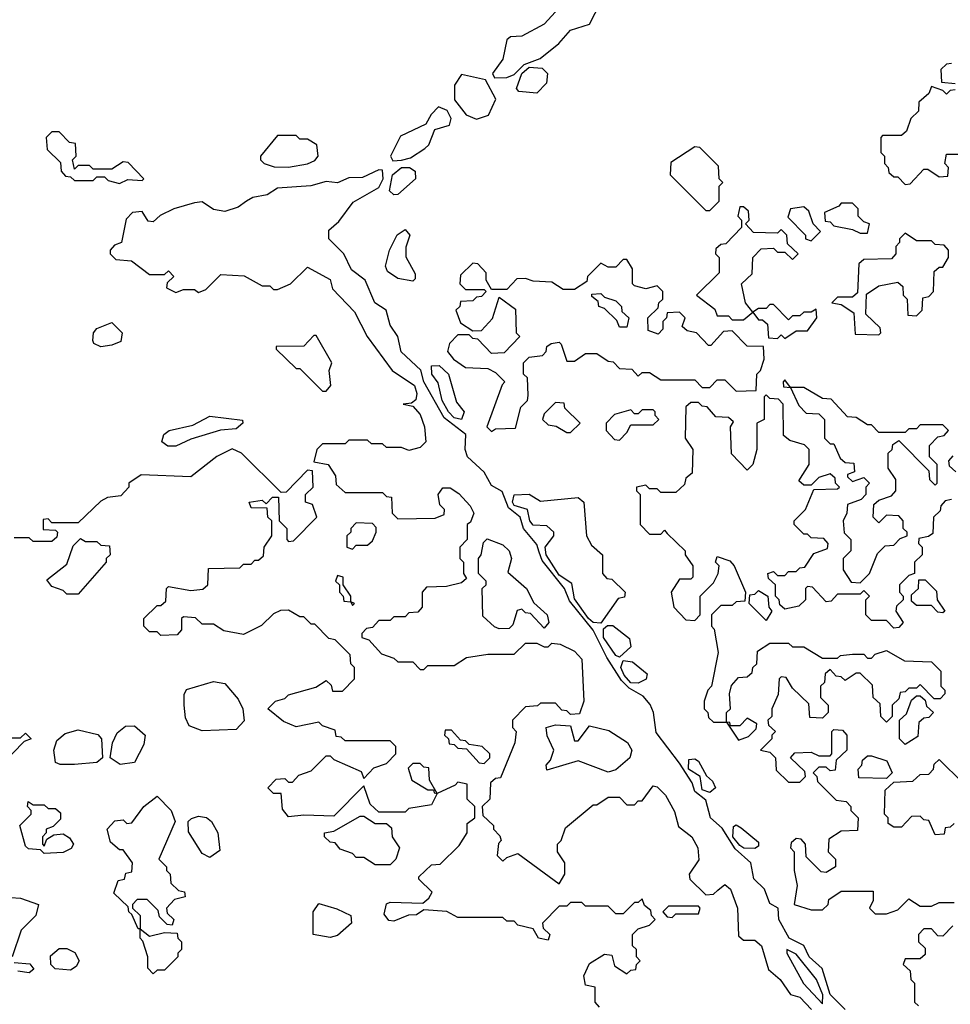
# Model space of a CAD drawing. Extents: x 2769579 to 2883812, y 684207 to 828660.
# Tile 46 of 256: x 2791390 to 2793865, y 737499 to 740118. Entities that reach past the tile are written whole.
import ezdxf

# ---------------------------------------------------------------- set-up
doc = ezdxf.new("R2010")
doc.units = 0

msp = doc.modelspace()

# ---------------------------------------------------------------- linework, layer by layer
at = {"layer": '0CON02XD'}
for points in [[(2792653, 739963), (2792685, 739964), (2792705, 739971.9), (2792731.1, 739998.9), (2792774.3, 740015), (2792824, 740055), (2792855, 740090), (2792905, 740105.8), (2792935, 740164.4)], [(2792815, 740138.8), (2792785, 740105.8), (2792725.6, 740074.4), (2792695, 740072), (2792685.6, 740064.4), (2792675, 740013.3), (2792647.5, 739975), (2792653, 739963)], [(2792765, 739922.5), (2792717, 739927), (2792711.2, 739935), (2792725.5, 739975), (2792745, 739991.5), (2792779.1, 739989.1), (2792793.3, 739975), (2792790.7, 739949.3), (2792765, 739922.5)], [(2793868.3, 740001.7), (2793855, 740000), (2793840, 739985), (2793841.7, 739951.7), (2793878.3, 739948.3)], [(2792605, 739853.3), (2792636.4, 739863.6), (2792656.4, 739906.4), (2792628.3, 739958.3), (2792565, 739972.5), (2792545.9, 739944.1), (2792546.2, 739905), (2792577.5, 739865), (2792605, 739853.3)], [(2793878.3, 739931.7), (2793865, 739930), (2793855, 739920), (2793845, 739930), (2793815, 739940), (2793808.3, 739921.7), (2793781.7, 739898.3), (2793780, 739875), (2793760, 739855), (2793748.3, 739821.7), (2793735, 739810), (2793685, 739810), (2793680, 739805), (2793680, 739765), (2793690, 739755), (2793690, 739735), (2793700, 739725), (2793701.7, 739711.7), (2793715, 739700), (2793725, 739700), (2793745, 739680), (2793758.3, 739681.7), (2793795, 739720), (2793805, 739720), (2793835, 739700), (2793858.3, 739701.7), (2793860, 739725), (2793850, 739735), (2793855, 739760), (2793885, 739760)], [(2792382.3, 739742.3), (2792405, 739744.4), (2792429.1, 739750.9), (2792467.5, 739775), (2792477.5, 739785), (2792493.8, 739826.2), (2792533, 739837), (2792537.5, 739855), (2792526.4, 739876.4), (2792503.8, 739886.2), (2792483.9, 739866.1), (2792470, 739840), (2792402.3, 739807.7), (2792376.2, 739755), (2792382.3, 739742.3)], [(2791655, 739682.5), (2791677, 739693), (2791715, 739690), (2791720, 739695), (2791678.3, 739738.3), (2791665, 739740), (2791635, 739720), (2791585, 739720), (2791575, 739730), (2791545, 739730), (2791535, 739720), (2791530, 739745), (2791540, 739755), (2791538.3, 739788.3), (2791521.7, 739791.7), (2791495, 739820), (2791475, 739820), (2791460, 739805), (2791463, 739773), (2791498.3, 739738.3), (2791500, 739715), (2791511.7, 739701.7), (2791525, 739700), (2791535, 739690), (2791585, 739690), (2791595, 739700), (2791615, 739700), (2791625, 739690), (2791655, 739682.5)], [(2792105, 739725.6), (2792155, 739734.2), (2792175, 739743.3), (2792183.3, 739755), (2792180, 739785), (2792155, 739800), (2792135, 739800), (2792125, 739810), (2792075, 739810), (2792030, 739755), (2792030, 739745), (2792040, 739735), (2792066.4, 739726.4), (2792105, 739725.6)], [(2793225, 739610), (2793250, 739635), (2793250, 739675), (2793260, 739685), (2793250, 739695), (2793248.3, 739728.3), (2793198.3, 739778.3), (2793185, 739780), (2793121.7, 739738.3), (2793120, 739705), (2793215, 739610), (2793225, 739610)], [(2793585.5, 737485.5), (2793545.5, 737525), (2793524.2, 737594.2), (2793489.2, 737625), (2793475.6, 737655.6), (2793436.7, 737675), (2793409.1, 737725), (2793407.5, 737755), (2793385, 737767.5), (2793370.6, 737805), (2793342.6, 737832.6), (2793334.2, 737875), (2793292.6, 737912.6), (2793257.8, 737967.8), (2793227.1, 737995), (2793215, 738042), (2793185.5, 738065), (2793178.2, 738088.2), (2793145, 738140.8), (2793082.5, 738222.5), (2793075.6, 738275), (2793066.4, 738296.4), (2793048.3, 738318.3), (2793010.4, 738340.4), (2792990.7, 738360.8), (2792951.2, 738421.2), (2792915, 738494.2), (2792852.5, 738572.5), (2792838.9, 738605), (2792779.7, 738679.7), (2792771.5, 738701.5), (2792765, 738722.5), (2792730, 738765), (2792720.6, 738795), (2792689.9, 738819.9), (2792672.9, 738862.9), (2792645, 738878.6), (2792625, 738914.2), (2792580.6, 738955), (2792574.4, 738975), (2792576.7, 739015), (2792518.6, 739058.6), (2792464.3, 739154.3), (2792456.2, 739186.2), (2792404.5, 739234.5), (2792395.8, 739275), (2792375.3, 739305.3), (2792364.2, 739345), (2792334.5, 739364.5), (2792308.8, 739425), (2792272.6, 739452.6), (2792252.2, 739495), (2792212.2, 739535), (2792211.7, 739558.3), (2792238.5, 739581.5), (2792277, 739633), (2792345, 739672), (2792356.5, 739695), (2792355, 739717.5), (2792345, 739718.8), (2792301.7, 739698.3), (2792265, 739697.5), (2792235, 739683.8), (2792205, 739688), (2792163.8, 739676.2), (2792075, 739670), (2792048, 739652), (2792010, 739645), (2791992.5, 739635), (2791970.7, 739619.3), (2791935, 739607.5), (2791905, 739613.3), (2791875, 739633.3), (2791855, 739631.2), (2791800, 739615), (2791763, 739597), (2791745, 739580), (2791731.7, 739581.7), (2791715, 739607.5), (2791690, 739605), (2791673, 739587), (2791660, 739525), (2791641.7, 739518.3), (2791630, 739505), (2791630, 739495), (2791645, 739480), (2791687, 739477), (2791735, 739440), (2791775, 739440), (2791785, 739450), (2791800, 739435), (2791781.7, 739418.3), (2791780, 739405), (2791805, 739392.5), (2791825, 739400), (2791855, 739400), (2791865, 739392.5), (2791885, 739400), (2791925, 739440), (2791987, 739437), (2792035, 739410), (2792055, 739410), (2792065, 739400), (2792075, 739400), (2792110, 739415), (2792155, 739460), (2792215, 739426.7), (2792221.7, 739401.7), (2792280.5, 739340.5), (2792313.8, 739275), (2792380, 739185), (2792440, 739145), (2792446.1, 739123.9), (2792443.3, 739106.7), (2792431.7, 739098.3), (2792410, 739095), (2792435, 739090), (2792455, 739067.5), (2792466.7, 739035), (2792470, 738995), (2792455, 738980), (2792425, 738972.5), (2792405, 738980), (2792365, 738980), (2792355, 738990), (2792325, 738990), (2792315, 739000), (2792265, 739000), (2792255, 738990), (2792195, 738990), (2792180, 738975), (2792171.7, 738941.7), (2792210, 738935), (2792230, 738905), (2792231.7, 738881.7), (2792255, 738860), (2792355, 738860), (2792365, 738850), (2792378.3, 738848.3), (2792380, 738805), (2792395, 738790), (2792495, 738792.5), (2792518.3, 738801.7), (2792520, 738815), (2792507.5, 738827.5), (2792502.5, 738855), (2792515, 738872.5), (2792535, 738872.5), (2792557.7, 738857.7), (2792587.5, 738825), (2792597.5, 738805), (2792588.3, 738781.7)], [(2792385, 739652.5), (2792372.9, 739662.9), (2792381.4, 739705), (2792405, 739724.4), (2792426.7, 739725), (2792441.2, 739715), (2792442, 739695), (2792395, 739653.3), (2792385, 739652.5)], [(2793425, 739270), (2793455, 739290), (2793485, 739290), (2793510, 739325), (2793508.3, 739348.3), (2793495, 739340), (2793475, 739340), (2793465, 739330), (2793445, 739330), (2793435, 739320), (2793395, 739360), (2793385, 739360), (2793375, 739350), (2793355, 739350), (2793340, 739340), (2793320, 739365), (2793310, 739415), (2793338.3, 739441.7), (2793340, 739485), (2793361.7, 739508.3), (2793395, 739510), (2793405, 739500), (2793425, 739500), (2793445, 739480), (2793460, 739495), (2793431.7, 739521.7), (2793430, 739545), (2793415, 739560), (2793405, 739550), (2793341.7, 739551.7), (2793320, 739575), (2793330, 739585), (2793328.3, 739608.3), (2793315, 739620), (2793305, 739620), (2793300, 739595), (2793310, 739585), (2793310, 739565), (2793268.3, 739521.7), (2793255, 739520), (2793241.7, 739508.3), (2793240, 739495), (2793250, 739485), (2793250, 739445), (2793190, 739385), (2793238.3, 739348.3), (2793245, 739330), (2793275, 739330), (2793285, 739320), (2793315, 739320), (2793340, 739340), (2793355, 739320), (2793365, 739320), (2793378.3, 739308.3), (2793381.7, 739271.7), (2793405, 739270), (2793415, 739280), (2793425, 739270)], [(2793495, 739530), (2793520, 739555), (2793500, 739575), (2793488.3, 739608.3), (2793475, 739620), (2793440, 739615), (2793433, 739593), (2793480, 739545), (2793480, 739535), (2793495, 739530)], [(2793645, 739550), (2793650, 739575), (2793635, 739580), (2793620, 739595), (2793620, 739615), (2793605, 739630), (2793575, 739630), (2793568.3, 739621.7), (2793530, 739605), (2793531.7, 739581.7), (2793545, 739580), (2793555, 739570), (2793605, 739560), (2793625, 739550), (2793645, 739550)], [(2792435, 739422.5), (2792395, 739430), (2792368.3, 739448.3), (2792362.3, 739462.3), (2792373.3, 739505), (2792393.9, 739546.1), (2792415, 739560), (2792427.5, 739545), (2792417, 739513), (2792417, 739487), (2792441.7, 739441.7), (2792441.7, 739428.3), (2792435, 739422.5)], [(2793675, 739280), (2793680, 739285), (2793678.3, 739298.3), (2793640, 739335), (2793641.7, 739388.3), (2793675, 739410), (2793725, 739420), (2793738.3, 739408.3), (2793740, 739385), (2793750, 739375), (2793751.7, 739331.7), (2793775, 739330), (2793790, 739345), (2793791.7, 739378.3), (2793808.3, 739381.7), (2793820, 739395), (2793821.7, 739448.3), (2793835, 739460), (2793845, 739460), (2793860, 739485), (2793860, 739505), (2793848.3, 739518.3), (2793825, 739520), (2793815, 739530), (2793775, 739530), (2793745, 739550), (2793730, 739535), (2793730, 739525), (2793720, 739515), (2793720, 739495), (2793708.3, 739481.7), (2793635, 739480), (2793621.7, 739468.3), (2793618.3, 739391.7), (2793605, 739380), (2793565, 739380), (2793550, 739365), (2793575, 739360), (2793608.3, 739338.3), (2793611.7, 739281.7), (2793675, 739280)], [(2792645, 739022.5), (2792655, 739030), (2792708.3, 739031.7), (2792723, 739087), (2792740, 739105), (2792741.7, 739118.3), (2792740, 739165), (2792730, 739175), (2792730, 739205), (2792745, 739220), (2792780, 739225), (2792790, 739235), (2792791.7, 739248.3), (2792803, 739257), (2792825, 739260), (2792830, 739255), (2792845, 739210), (2792865, 739210), (2792895, 739230), (2792925, 739230), (2792955, 739210), (2792968.3, 739208.3), (2792985, 739190), (2793018.3, 739188.3), (2793035, 739170), (2793045, 739180), (2793065, 739180), (2793095, 739160), (2793185, 739160), (2793205, 739140), (2793225, 739140), (2793245, 739160), (2793265, 739160), (2793295, 739130), (2793348.3, 739131.7), (2793350, 739175), (2793360, 739185), (2793370, 739215), (2793368.3, 739248.3), (2793325, 739250), (2793285, 739290), (2793261.7, 739288.3), (2793228.3, 739251.7), (2793221.7, 739251.7), (2793190, 739285), (2793165, 739290), (2793151.7, 739301.7), (2793160, 739325), (2793145, 739340), (2793111.7, 739338.3), (2793110, 739325), (2793100, 739315), (2793100, 739295), (2793088.3, 739281.7), (2793061.7, 739291.7), (2793060, 739325), (2793088.3, 739351.7), (2793090, 739365), (2793100, 739375), (2793100, 739395), (2793085, 739410), (2793055, 739402.5), (2793025, 739410), (2793020, 739415), (2793020, 739455), (2793005, 739480), (2792995, 739480), (2792975, 739460), (2792955, 739460), (2792935, 739470), (2792900, 739435), (2792898.3, 739421.7), (2792865, 739400), (2792835, 739400), (2792805, 739420), (2792755, 739422.5), (2792735, 739430), (2792711.7, 739428.3), (2792685, 739400), (2792645, 739400), (2792630, 739425), (2792630, 739445), (2792608.3, 739468.3), (2792595, 739470), (2792561.7, 739438.3), (2792560, 739415), (2792575, 739400), (2792625, 739400), (2792630, 739395), (2792618.3, 739381.7), (2792605, 739380), (2792595, 739370), (2792561.7, 739368.3), (2792560, 739355), (2792550, 739345), (2792561.7, 739311.7), (2792595, 739290), (2792618.3, 739291.7), (2792647, 739323), (2792665, 739380), (2792708.3, 739348.3), (2792710, 739285), (2792720, 739275), (2792678.3, 739231.7), (2792645, 739230), (2792608.3, 739268.3), (2792595, 739270), (2792585, 739280), (2792555, 739280), (2792533, 739257), (2792527.5, 739235), (2792543.3, 739215), (2792575, 739193.3), (2792635, 739190), (2792655, 739180), (2792680, 739155), (2792673, 739147), (2792632.5, 739035), (2792645, 739022.5)], [(2793005, 739300), (2792985, 739300), (2792978.3, 739318.3), (2792945, 739350), (2792930, 739355), (2792928.3, 739368.3), (2792911.7, 739381.7), (2792911.7, 739388.3), (2792935, 739390), (2792945, 739380), (2792975, 739370), (2792990, 739355), (2792991.7, 739341.7), (2793010, 739325), (2793005, 739300)], [(2791605, 739247.5), (2791587, 739257), (2791583.8, 739265), (2791586.2, 739285), (2791595, 739296.7), (2791635, 739312.5), (2791662.5, 739285), (2791658.3, 739261.7), (2791635, 739252.5), (2791605, 739247.5)], [(2792205, 739130), (2792217.5, 739145), (2792212.5, 739185), (2792220, 739205), (2792178.3, 739278.3), (2792171.7, 739278.3), (2792145, 739250), (2792071.7, 739248.3), (2792071.7, 739241.7), (2792125, 739190), (2792135, 739190), (2792195, 739130), (2792205, 739130)], [(2792565, 739054.2), (2792545, 739058.9), (2792530, 739075), (2792513.6, 739105), (2792502.5, 739152.5), (2792486.2, 739175), (2792485, 739197.5), (2792505, 739198), (2792530, 739175), (2792551.1, 739101.1), (2792572, 739075), (2792565, 739054.2)], [(2793625, 738620), (2793650, 738645), (2793671.7, 738698.3), (2793691.7, 738718.3), (2793715, 738720), (2793731.7, 738738.3), (2793750, 738745), (2793750, 738755), (2793740, 738765), (2793740, 738785), (2793728.3, 738798.3), (2793695, 738800), (2793675, 738780), (2793660, 738795), (2793661.7, 738828.3), (2793675, 738840), (2793708.3, 738851.7), (2793720, 738865), (2793720, 738895), (2793700, 738925), (2793700, 738965), (2793710, 738975), (2793711.7, 738988.3), (2793728.3, 738998.3), (2793808.3, 738918.3), (2793810, 738895), (2793825, 738880), (2793830, 738885), (2793830, 738935), (2793810, 738955), (2793810, 738985), (2793831.7, 739008.3), (2793848.3, 739011.7), (2793860, 739025), (2793845, 739040), (2793785, 739040), (2793775, 739030), (2793755, 739030), (2793745, 739020), (2793675, 739020), (2793655, 739040), (2793645, 739040), (2793615, 739060), (2793591.7, 739061.7), (2793548.3, 739108.3), (2793525, 739110), (2793475, 739140), (2793440, 739140), (2793425, 739160), (2793420, 739155), (2793421.7, 739141.7), (2793440, 739140), (2793461.7, 739091.7), (2793481.7, 739071.7), (2793515, 739070), (2793530, 739055), (2793530, 739005), (2793545, 738990), (2793555, 738990), (2793571.7, 738951.7), (2793585, 738940), (2793608.3, 738938.3), (2793610, 738915), (2793591.7, 738908.3), (2793591.7, 738901.7), (2793605, 738890), (2793635, 738900), (2793650, 738885), (2793640, 738875), (2793640, 738855), (2793628.3, 738841.7), (2793591.7, 738828.3), (2793590, 738805), (2793580, 738785), (2793583, 738753), (2793600, 738735), (2793600, 738705), (2793580, 738685), (2793580, 738655), (2793601.7, 738621.7), (2793625, 738620)], [(2793868.3, 738841.7), (2793851.7, 738838.3), (2793840, 738825), (2793838.3, 738811.7), (2793820, 738795), (2793818.3, 738751.7), (2793807, 738743), (2793781.7, 738738.3), (2793780, 738725), (2793790, 738715), (2793790, 738695), (2793770, 738675), (2793770, 738645), (2793755, 738640), (2793730, 738615), (2793730, 738595), (2793740, 738585), (2793740, 738575), (2793721.7, 738558.3), (2793720, 738545), (2793740, 738515), (2793728.3, 738501.7), (2793715, 738500), (2793695, 738520), (2793655, 738520), (2793640, 738535), (2793640, 738575), (2793650, 738585), (2793635, 738600), (2793625, 738590), (2793565, 738590), (2793548.3, 738571.7), (2793535, 738570), (2793498.3, 738608.3), (2793485, 738610), (2793480, 738605), (2793480, 738575), (2793461.7, 738558.3), (2793425, 738550), (2793411.7, 738561.7), (2793410, 738575), (2793400, 738585), (2793400, 738615), (2793381.7, 738631.7), (2793380, 738645), (2793395, 738650), (2793405, 738640), (2793425, 738640), (2793435, 738650), (2793455, 738650), (2793465, 738660), (2793478.3, 738661.7), (2793501.7, 738698.3), (2793538.3, 738711.7), (2793540, 738725), (2793528.3, 738738.3), (2793495, 738740), (2793485, 738750), (2793475, 738750), (2793450, 738775), (2793450, 738785), (2793480, 738815), (2793501.7, 738868.3), (2793565, 738870), (2793570, 738875), (2793560, 738885), (2793558.3, 738898.3), (2793545, 738910), (2793515, 738900), (2793495, 738880), (2793475, 738880), (2793461.7, 738891.7), (2793490, 738935), (2793490, 738975), (2793477, 738987), (2793438.3, 738998.3), (2793421.7, 739011.7), (2793420, 739095), (2793408.3, 739108.3), (2793385, 739110), (2793375, 739120), (2793370, 739115), (2793370, 739055), (2793350, 739045), (2793350, 738975), (2793340, 738935), (2793325, 738920), (2793283, 738963), (2793280, 739035), (2793288.3, 739048.3), (2793275, 739060), (2793241.7, 739061.7), (2793218.3, 739088.3), (2793205, 739090), (2793195, 739100), (2793175, 739100), (2793161.7, 739088.3), (2793160, 739005), (2793180, 738975), (2793178.3, 738911.7), (2793161.7, 738898.3), (2793158.3, 738881.7), (2793135, 738860), (2793095, 738860), (2793085, 738870), (2793065, 738870), (2793055, 738880), (2793030, 738875), (2793030, 738865), (2793040, 738855), (2793040, 738775), (2793065, 738750), (2793095, 738750), (2793105, 738760), (2793111.7, 738751.7), (2793160, 738705), (2793160, 738695), (2793180, 738665), (2793180, 738635), (2793175, 738630), (2793145, 738630), (2793122.5, 738595), (2793130, 738555), (2793161.7, 738521.7), (2793185, 738520), (2793200, 738535), (2793200, 738585), (2793235, 738620), (2793247.5, 738645), (2793250, 738665), (2793240, 738675), (2793245, 738690), (2793278.3, 738678.3), (2793290, 738665), (2793320, 738595), (2793318.3, 738571.7), (2793295, 738570), (2793285, 738560), (2793255, 738560), (2793230, 738535), (2793230, 738505), (2793237, 738497), (2793247.5, 738435), (2793230, 738345), (2793220, 738335), (2793210, 738305), (2793210, 738285), (2793220, 738275), (2793221.7, 738261.7), (2793235, 738250), (2793270, 738250), (2793301.7, 738201.7), (2793328.3, 738211.7), (2793348.3, 738231.7), (2793350, 738245), (2793325, 738260), (2793305, 738240), (2793280, 738240), (2793278.3, 738248.3), (2793270, 738250), (2793270, 738275), (2793280, 738285), (2793277.5, 738325), (2793283, 738347), (2793301.7, 738368.3), (2793325, 738370), (2793338.3, 738381.7), (2793340, 738395), (2793350, 738405), (2793351.7, 738438.3), (2793385, 738460), (2793435, 738460), (2793445, 738450), (2793475, 738450), (2793525, 738420), (2793565, 738420), (2793573, 738427), (2793605, 738430), (2793635, 738430), (2793645, 738420), (2793655, 738420), (2793665, 738430), (2793695, 738440), (2793743, 738413), (2793815, 738410), (2793840, 738385), (2793840, 738345), (2793850, 738335), (2793850, 738325), (2793838.3, 738311.7), (2793821.7, 738311.7), (2793785, 738350), (2793775, 738340), (2793755, 738340), (2793745, 738330), (2793731.7, 738328.3), (2793728.3, 738311.7), (2793710, 738295), (2793710, 738265), (2793695, 738250), (2793680, 738265), (2793678.3, 738298.3), (2793660, 738315), (2793658.3, 738348.3), (2793625, 738380), (2793615, 738380), (2793585, 738360), (2793575, 738370), (2793561.7, 738371.7), (2793545, 738390), (2793531.7, 738378.3), (2793530, 738355), (2793520, 738345), (2793520, 738315), (2793540, 738295), (2793540, 738275), (2793525, 738260), (2793491.7, 738261.7), (2793488.3, 738298.3), (2793445, 738340), (2793428.3, 738368.3), (2793415, 738370), (2793410, 738365), (2793407, 738323), (2793390, 738285), (2793390, 738265), (2793380, 738255), (2793381.7, 738241.7), (2793400, 738225), (2793390, 738215), (2793390, 738205), (2793360, 738175), (2793385, 738170), (2793400, 738155), (2793401.7, 738121.7), (2793435, 738090), (2793465, 738090), (2793480, 738105), (2793478.3, 738118.3), (2793440, 738155), (2793451.7, 738168.3), (2793495, 738170), (2793515, 738160), (2793545, 738160), (2793550, 738165), (2793550, 738225), (2793555, 738230), (2793578.3, 738228.3), (2793590, 738215), (2793590, 738175), (2793561.7, 738148.3), (2793558.3, 738121.7), (2793545, 738120), (2793535, 738130), (2793515, 738130), (2793500, 738115), (2793510, 738105), (2793511.7, 738091.7), (2793561.7, 738041.7), (2793588.3, 738038.3), (2793600, 738025), (2793600, 738015), (2793620, 737995), (2793618.3, 737961.7), (2793575, 737960), (2793541.7, 737938.3), (2793540, 737905), (2793560, 737885), (2793560, 737865), (2793535, 737850), (2793521.7, 737851.7), (2793481.7, 737891.7), (2793480, 737925), (2793468.3, 737938.3), (2793455, 737940), (2793441.7, 737928.3), (2793440, 737915), (2793450, 737905), (2793450, 737855), (2793457.5, 737815), (2793450, 737765), (2793495, 737750), (2793525, 737750), (2793540, 737765), (2793541.7, 737778.3), (2793575, 737800), (2793660, 737800), (2793660, 737775), (2793650, 737755), (2793665, 737740), (2793695, 737740), (2793725, 737750), (2793755, 737780), (2793785, 737760), (2793815, 737760), (2793835, 737770), (2793875, 737770)], [(2792855, 739020), (2792880, 739045), (2792840, 739085), (2792838.3, 739098.3), (2792815, 739100), (2792785, 739070), (2792780, 739055), (2792795, 739040), (2792817, 739037), (2792845, 739020), (2792855, 739020)], [(2792985, 739000), (2793005, 739020), (2793015, 739040), (2793075, 739040), (2793090, 739055), (2793080, 739065), (2793080, 739075), (2793075, 739080), (2793045, 739080), (2793035, 739070), (2793025, 739070), (2793015, 739080), (2792971.7, 739068.3), (2792950, 739045), (2792950, 739025), (2792971.7, 739001.7), (2792985, 739000)], [(2791805, 738983.3), (2791783.6, 738983.6), (2791767.5, 738995), (2791773.3, 739015), (2791787.5, 739025), (2791850.5, 739039.5), (2791895, 739063.3), (2791982.5, 739052.5), (2791983.3, 739045), (2791965, 739030), (2791923.6, 739026.4), (2791845, 739002.5), (2791805, 738983.3)], [(2792931.7, 737491.7), (2792920, 737505), (2792920, 737545), (2792895, 737550), (2792890, 737575), (2792905, 737607.5), (2792945, 737632.5), (2792965, 737630), (2792971.7, 737601.7), (2793005, 737580), (2793015, 737590), (2793028.3, 737591.7), (2793030, 737605), (2793040, 737615), (2793030, 737625), (2793030, 737645), (2793020, 737655), (2793020, 737685), (2793035, 737700), (2793065, 737710), (2793080, 737725), (2793070, 737735), (2793068.3, 737748.3), (2793051.7, 737761.7), (2793045, 737780), (2793035, 737770), (2793025, 737770), (2792995, 737740), (2792975, 737740), (2792955, 737760), (2792895, 737760), (2792885, 737770), (2792855, 737770), (2792845, 737760), (2792825, 737760), (2792780, 737715), (2792781.7, 737701.7), (2792800, 737685), (2792795, 737670), (2792770, 737675), (2792755, 737700), (2792715, 737710), (2792705, 737720), (2792685, 737720), (2792675, 737730), (2792555, 737730), (2792526.1, 737746.1), (2792465, 737750), (2792445, 737737.5), (2792423.6, 737736.4), (2792385, 737720), (2792371.7, 737721.7), (2792359.3, 737739.3), (2792365, 737766.7), (2792375, 737771.2), (2792461.7, 737768.3), (2792478.3, 737781.7), (2792487, 737797), (2792451.7, 737831.7), (2792451.7, 737838.3), (2792485, 737870), (2792508.3, 737871.7), (2792558.3, 737921.7), (2792580, 737955), (2792580, 737980), (2792600, 737995), (2792600, 738025), (2792580, 738045), (2792580, 738085), (2792555, 738090), (2792548.3, 738081.7), (2792500, 738060), (2792480, 738095), (2792478.3, 738128.3), (2792465, 738130), (2792455, 738140), (2792435, 738140), (2792422.5, 738127.5), (2792432.5, 738095), (2792475, 738070), (2792490, 738070), (2792491.7, 738061.7), (2792500, 738060), (2792485, 738030), (2792425, 738020), (2792415, 738010), (2792345, 738010), (2792321.7, 738031.7), (2792305, 738080), (2792225, 738000), (2792145, 738002.5), (2792105, 737997.5), (2792088.3, 738018.3), (2792085, 738060), (2792065, 738060), (2792050, 738075), (2792071.7, 738098.3), (2792095, 738100), (2792105, 738090), (2792115, 738090), (2792131.7, 738108.3), (2792165, 738120), (2792205, 738160), (2792215, 738160), (2792225, 738150), (2792298.3, 738118.3), (2792305, 738100), (2792331.7, 738128.3), (2792365, 738140), (2792390, 738165), (2792390, 738185), (2792375, 738200), (2792255, 738200), (2792245, 738210), (2792231.7, 738211.7), (2792228.3, 738228.3), (2792195, 738240), (2792185, 738250), (2792125, 738237.5), (2792091.7, 738251.7), (2792050, 738285), (2792070, 738305), (2792095, 738312.5), (2792105, 738322.5), (2792177, 738343), (2792205, 738360), (2792218.3, 738348.3), (2792221.7, 738331.7), (2792248.3, 738331.7), (2792280, 738365), (2792280, 738395), (2792270, 738405), (2792268.3, 738428.3), (2792228.3, 738468.3), (2792211.7, 738471.7), (2792175, 738510), (2792165, 738510), (2792145, 738530), (2792135, 738530), (2792105, 738547.5), (2792083, 738547), (2792065, 738537.5), (2792033, 738507), (2791985, 738482.5), (2791932.5, 738492.5), (2791905, 738510), (2791875, 738510), (2791857, 738527), (2791825, 738530), (2791820, 738525), (2791820, 738495), (2791808.3, 738481.7), (2791765, 738480), (2791755, 738490), (2791735, 738490), (2791720, 738505), (2791720, 738525), (2791755, 738560), (2791765, 738560), (2791778.3, 738571.7), (2791780, 738605), (2791785, 738610), (2791845, 738600), (2791877, 738603), (2791890, 738615), (2791891.7, 738658.3), (2791975, 738660), (2791985, 738670), (2792005, 738670), (2792015, 738680), (2792025, 738680), (2792038.3, 738691.7), (2792040, 738715), (2792060, 738745), (2792060, 738785), (2792050, 738795), (2792048.3, 738818.3), (2792005, 738820), (2792000, 738835), (2792035, 738840), (2792045, 738830), (2792061.7, 738848.3), (2792078.3, 738848.3), (2792080, 738785), (2792100, 738765), (2792100, 738735), (2792105, 738730), (2792118.3, 738731.7), (2792180, 738795), (2792168.3, 738828.3), (2792150, 738835), (2792150, 738855), (2792170, 738875), (2792168.3, 738918.3), (2792155, 738920), (2792098.3, 738861.7), (2792085, 738860), (2791980, 738965), (2791955, 738976.7), (2791913.9, 738956.1), (2791845, 738902.5), (2791713, 738907), (2791680, 738885), (2791680, 738875), (2791658.3, 738851.7), (2791623, 738847), (2791605, 738837.5), (2791545, 738780), (2791475, 738780), (2791465, 738790), (2791451.7, 738788.3), (2791451.7, 738761.7), (2791485, 738760), (2791490, 738755), (2791488.3, 738741.7), (2791475, 738730), (2791425, 738730), (2791415, 738740), (2791375, 738740)], [(2793871.7, 738958.3), (2793860, 738945), (2793861.7, 738931.7), (2793880, 738915)], [(2792935, 738513.3), (2792915, 738514.5), (2792902.3, 738525), (2792865, 738577.5), (2792858.1, 738618.1), (2792825, 738640.6), (2792790, 738695), (2792787.1, 738715), (2792810, 738745), (2792810, 738755), (2792791.7, 738771.7), (2792755, 738773.8), (2792746.2, 738785), (2792740, 738815), (2792705, 738826), (2792700, 738835), (2792705, 738853.8), (2792745, 738856.2), (2792775, 738837.5), (2792875, 738847.5), (2792890, 738835), (2792897.5, 738745), (2792910.7, 738720.7), (2792940, 738695), (2792940, 738645), (2792951.7, 738631.7), (2792965, 738630), (2793000, 738595), (2792998.3, 738581.7), (2792981.7, 738578.3), (2792935, 738513.3)], [(2792275, 738710), (2792285, 738720), (2792315, 738720), (2792328.3, 738731.7), (2792337.5, 738755), (2792337.5, 738767.5), (2792328.3, 738778.3), (2792285, 738780), (2792270, 738765), (2792270, 738755), (2792260, 738745), (2792260, 738715), (2792275, 738710)], [(2792588.3, 738781.7), (2792580, 738775), (2792580, 738735), (2792560, 738715), (2792560, 738685), (2792570, 738675), (2792570, 738645), (2792578.3, 738631.7), (2792565, 738620), (2792525, 738610), (2792471.7, 738608.3), (2792460, 738595), (2792460, 738555), (2792448.3, 738541.7), (2792425, 738540), (2792415, 738530), (2792385, 738530), (2792375, 738520), (2792345, 738520), (2792328.3, 738501.7), (2792311.7, 738498.3), (2792300, 738485), (2792300, 738475), (2792318.3, 738468.3), (2792351.7, 738431.7), (2792385, 738420), (2792395, 738410), (2792435, 738410), (2792455, 738390), (2792465, 738390), (2792475, 738400), (2792545, 738400), (2792578.3, 738421.7), (2792635, 738430), (2792705, 738430), (2792735, 738460), (2792765, 738460), (2792785, 738450), (2792795, 738450), (2792805, 738460), (2792827, 738457), (2792865, 738438.8), (2792885, 738416.7), (2792890, 738305), (2792878.3, 738271.7), (2792855, 738270), (2792845, 738280), (2792831.7, 738281.7), (2792815, 738300), (2792775, 738300), (2792767, 738293), (2792735, 738290), (2792700, 738255), (2792700, 738235), (2792710, 738225), (2792706.7, 738195), (2792668.3, 738101.7), (2792655, 738100), (2792641.7, 738088.3), (2792640, 738045), (2792620, 738025), (2792621.7, 738001.7), (2792650, 737975), (2792650, 737965), (2792667, 737947), (2792670, 737935), (2792663, 737927), (2792660, 737895), (2792675, 737880), (2792685, 737890), (2792715, 737900), (2792825, 737820), (2792840, 737845), (2792840, 737875), (2792820, 737905), (2792820, 737925), (2792830, 737935), (2792841.7, 737968.3), (2792915, 738030), (2792925, 738030), (2792955, 738050), (2792985, 738050), (2793005, 738030), (2793025, 738030), (2793035, 738040), (2793045, 738040), (2793075, 738080), (2793085, 738077.5), (2793107.5, 738055), (2793131.7, 738011.7), (2793141.7, 737971.7), (2793177.5, 737945), (2793193.3, 737915), (2793196.4, 737883.6), (2793170, 737845), (2793171.7, 737831.7), (2793215, 737790), (2793235, 737792.5), (2793247, 737803), (2793265, 737817.5), (2793280, 737805), (2793298.8, 737755), (2793301.7, 737681.7), (2793315, 737670), (2793345, 737670), (2793362.5, 737655), (2793381.7, 737591.7), (2793412.5, 737565), (2793440, 737525), (2793465, 737518), (2793495.8, 737485)], [(2791545, 738590), (2791515, 738590), (2791505, 738600), (2791475, 738610), (2791461.7, 738628.3), (2791515, 738670), (2791531.7, 738718.3), (2791551.7, 738738.3), (2791565, 738730), (2791595, 738730), (2791605, 738720), (2791628.3, 738718.3), (2791630, 738695), (2791620, 738685), (2791620, 738675), (2791545, 738590)], [(2792665, 738497.5), (2792653, 738503), (2792621.7, 738531.7), (2792620, 738605), (2792630, 738615), (2792630, 738625), (2792610, 738645), (2792610, 738685), (2792617.5, 738695), (2792623, 738727), (2792633, 738737), (2792675, 738721.2), (2792692, 738705), (2792698, 738685), (2792688.3, 738648.3), (2792737.5, 738605), (2792757, 738567), (2792792.5, 738535), (2792797.5, 738515), (2792785, 738500), (2792748.3, 738538.3), (2792735, 738540), (2792725, 738550), (2792713, 738547), (2792701.7, 738508.3), (2792691.7, 738498.3), (2792665, 738497.5)], [(2792275, 738560), (2792280, 738565), (2792270, 738570), (2792270, 738585), (2792250, 738615), (2792250, 738635), (2792235, 738640), (2792230, 738625), (2792240, 738615), (2792240, 738595), (2792250, 738585), (2792251.7, 738571.7), (2792270, 738570), (2792275, 738560)], [(2793845, 738540), (2793831.7, 738541.7), (2793815, 738560), (2793775, 738560), (2793761.7, 738571.7), (2793761.7, 738588.3), (2793780, 738605), (2793781.7, 738628.3), (2793798.3, 738628.3), (2793828.3, 738598.3), (2793830, 738575), (2793850, 738545), (2793845, 738540)], [(2793375, 738520), (2793330, 738565), (2793331.7, 738588.3), (2793345, 738590), (2793355, 738600), (2793380, 738585), (2793382.5, 738555), (2793390, 738545), (2793375, 738520)], [(2792985, 738422.5), (2792975, 738426.7), (2792942.2, 738475), (2792942.3, 738497.7), (2792953, 738507), (2792967, 738507), (2793011.7, 738471.7), (2793015, 738450), (2792985, 738422.5)], [(2793035, 738353.1), (2793015, 738354.6), (2792997.1, 738375), (2792988.9, 738395), (2792995, 738413.8), (2793019.7, 738409.7), (2793058.3, 738378.3), (2793056.4, 738363.6), (2793035, 738353.1)], [(2791875, 738226.2), (2791840, 738240), (2791830.7, 738260.7), (2791826.7, 738295), (2791827, 738323), (2791833.6, 738336.4), (2791905, 738357.5), (2791935, 738352.5), (2791970.7, 738310.7), (2791983.3, 738285), (2791987, 738253), (2791965, 738230), (2791875, 738226.2)], [(2793745, 738190), (2793730, 738205), (2793730, 738255), (2793748.3, 738271.7), (2793761.7, 738308.3), (2793775, 738320), (2793785, 738320), (2793798.3, 738308.3), (2793801.7, 738291.7), (2793820, 738275), (2793808.3, 738261.7), (2793795, 738260), (2793781.7, 738248.3), (2793778.3, 738211.7), (2793745, 738190)], [(2791535, 738136.7), (2791497, 738137), (2791485, 738142.5), (2791480, 738175), (2791488.8, 738201.2), (2791510.5, 738219.5), (2791545, 738228.8), (2791597, 738217), (2791607.5, 738205), (2791610, 738155), (2791595, 738142.5), (2791535, 738136.7)], [(2791657, 738137), (2791630, 738155), (2791636.7, 738195), (2791648.8, 738221.2), (2791670.7, 738239.3), (2791695, 738240), (2791723.3, 738215), (2791719.5, 738190.5), (2791695, 738142.5), (2791657, 738137)], [(2792625, 738140), (2792640, 738155), (2792640, 738165), (2792620, 738185), (2792585, 738190), (2792575, 738200), (2792561.7, 738201.7), (2792538.3, 738228.3), (2792521.7, 738228.3), (2792520, 738215), (2792530, 738205), (2792531.7, 738191.7), (2792545, 738190), (2792555, 738180), (2792578.3, 738178.3), (2792611.7, 738141.7), (2792625, 738140)], [(2792955, 738116.7), (2792875, 738146.7), (2792791.7, 738121.7), (2792790, 738135), (2792801.7, 738148.3), (2792810, 738175), (2792793, 738213), (2792790, 738235), (2792815, 738242.5), (2792855, 738240), (2792865, 738200), (2792875, 738200), (2792905, 738240), (2792957, 738227), (2793005.9, 738195.9), (2793017.5, 738175), (2793012.5, 738155), (2792975, 738122.5), (2792955, 738116.7)], [(2791355, 738208), (2791391.7, 738208.3), (2791405, 738220), (2791420, 738205), (2791401.7, 738198.3), (2791340, 738135)], [(2793225, 738062.9), (2793205, 738069.2), (2793200, 738105), (2793168.9, 738125), (2793169.3, 738150.7), (2793185, 738152), (2793195.6, 738145.6), (2793216.4, 738106.4), (2793232.3, 738092.3), (2793240, 738075), (2793225, 738062.9)], [(2793695, 738100), (2793621.7, 738101.7), (2793620, 738125), (2793630, 738135), (2793631.7, 738148.3), (2793645, 738160), (2793655, 738160), (2793696.4, 738146.4), (2793710, 738115), (2793695, 738100)], [(2793875, 737980), (2793865, 737970), (2793851.7, 737968.3), (2793848.3, 737951.7), (2793825, 737950), (2793808.3, 737988.3), (2793795, 737990), (2793785, 738000), (2793761.7, 737998.3), (2793735, 737970), (2793715, 737970), (2793700, 737980), (2793700, 737995), (2793690, 738005), (2793691.7, 738068.3), (2793715, 738090), (2793765, 738092.5), (2793785, 738110), (2793808.3, 738111.7), (2793820, 738125), (2793821.7, 738138.3), (2793835, 738150), (2793898.3, 738088.3)], [(2791710, 737700), (2791705, 737700), (2791688.3, 737738.3), (2791680, 737745), (2791678.3, 737758.3), (2791640, 737795), (2791651.7, 737828.3), (2791668.3, 737831.7), (2791671.7, 737848.3), (2791688.3, 737851.7), (2791690, 737875), (2791665, 737910), (2791655, 737910), (2791630.7, 737930.7), (2791622.5, 737965), (2791643, 737987), (2791665, 737990), (2791675, 737980), (2791688.3, 737981.7), (2791720, 738025), (2791755, 738052.5), (2791792.5, 738015), (2791803.3, 737985), (2791760, 737885), (2791780, 737865), (2791780, 737855), (2791790, 737845), (2791791.7, 737821.7), (2791811.7, 737801.7), (2791828.3, 737798.3), (2791830, 737785), (2791801.7, 737778.3), (2791780, 737755), (2791781.7, 737741.7), (2791800, 737725), (2791795, 737710), (2791781.7, 737711.7), (2791761.7, 737731.7), (2791758.3, 737748.3), (2791728.3, 737778.3), (2791701.7, 737778.3), (2791690, 737765), (2791690, 737755), (2791710, 737735), (2791710, 737700)], [(2791455, 737900), (2791445, 737910), (2791413, 737913), (2791405, 737920), (2791390, 737975), (2791420, 738005), (2791420, 738015), (2791410, 738025), (2791411.7, 738038.3), (2791425, 738030), (2791455, 738030), (2791465, 738020), (2791485, 738020), (2791498.3, 738008.3), (2791498.3, 737991.7), (2791478.3, 737971.7), (2791460, 737965), (2791460, 737955), (2791450, 737945), (2791450, 737925), (2791455, 737920), (2791461.7, 737938.3), (2791480, 737950), (2791505, 737952.5), (2791521.7, 737941.7), (2791532.5, 737925), (2791526.7, 737913.3), (2791505, 737902.5), (2791455, 737900)], [(2791895, 737890), (2791875, 737900), (2791838.3, 737958.3), (2791837.5, 737985), (2791846.4, 737993.6), (2791865, 738000), (2791886.1, 737996.1), (2791900, 737985), (2791916.7, 737955), (2791921.7, 737908.3), (2791895, 737890)], [(2792375, 737870), (2792335, 737870), (2792305, 737890), (2792285, 737890), (2792275, 737900), (2792241.7, 737911.7), (2792228.3, 737928.3), (2792215, 737930), (2792200, 737945), (2792200, 737955), (2792225, 737960), (2792295, 738000), (2792305, 738000), (2792335, 737980), (2792365, 737980), (2792378.3, 737968.3), (2792380, 737945), (2792400, 737915), (2792390, 737885), (2792375, 737870)], [(2793345, 737913.3), (2793315.7, 737914.3), (2793305, 737921.1), (2793286.7, 737945), (2793288, 737972), (2793295, 737976.7), (2793308.8, 737968.8), (2793355, 737930), (2793355, 737920), (2793345, 737913.3)], [(2791340, 737785), (2791391.7, 737781.7), (2791440, 737765), (2791432.5, 737735), (2791393.3, 737696.7), (2791370, 737625)], [(2792215, 737676.7), (2792170, 737685), (2792170, 737745), (2792185, 737767.5), (2792233.3, 737753.3), (2792270, 737735), (2792272.5, 737715), (2792235, 737682.5), (2792215, 737676.7)], [(2793125, 737730), (2793135, 737740), (2793195, 737740), (2793200, 737755), (2793195, 737760), (2793115, 737760), (2793100, 737745), (2793111.7, 737731.7), (2793125, 737730)], [(2793871.7, 737708.3), (2793845, 737680), (2793831.7, 737681.7), (2793815, 737700), (2793795, 737700), (2793780, 737685), (2793780, 737665), (2793798.3, 737648.3), (2793798.3, 737631.7), (2793785, 737620), (2793745, 737620), (2793740, 737605), (2793758.3, 737588.3), (2793760, 737565), (2793770, 737555), (2793770, 737505), (2793780, 737495)], [(2791745, 737580), (2791730, 737595), (2791730, 737625), (2791717.5, 737667.5), (2791710, 737675), (2791710, 737700), (2791735, 737680), (2791775, 737690), (2791808.3, 737688.3), (2791810, 737675), (2791820, 737665), (2791820, 737645), (2791810, 737635), (2791810, 737625), (2791775, 737590), (2791755, 737590), (2791745, 737580)], [(2791525, 737590), (2791483.9, 737593.9), (2791472.5, 737605), (2791471.7, 737628.3), (2791495, 737647.5), (2791515, 737647.5), (2791536.7, 737636.7), (2791547.5, 737615), (2791540, 737600), (2791525, 737590)], [(2793525, 737500), (2793525.8, 737524.2), (2793509.2, 737565), (2793455, 737632.5), (2793430, 737645), (2793430, 737635), (2793474.5, 737554.5), (2793525, 737500)], [(2791375, 737610), (2791417, 737607), (2791427, 737593), (2791415, 737582.5), (2791385, 737587.5)]]:
    msp.add_lwpolyline(points, dxfattribs=at)

doc.saveas('drawing.dxf')
